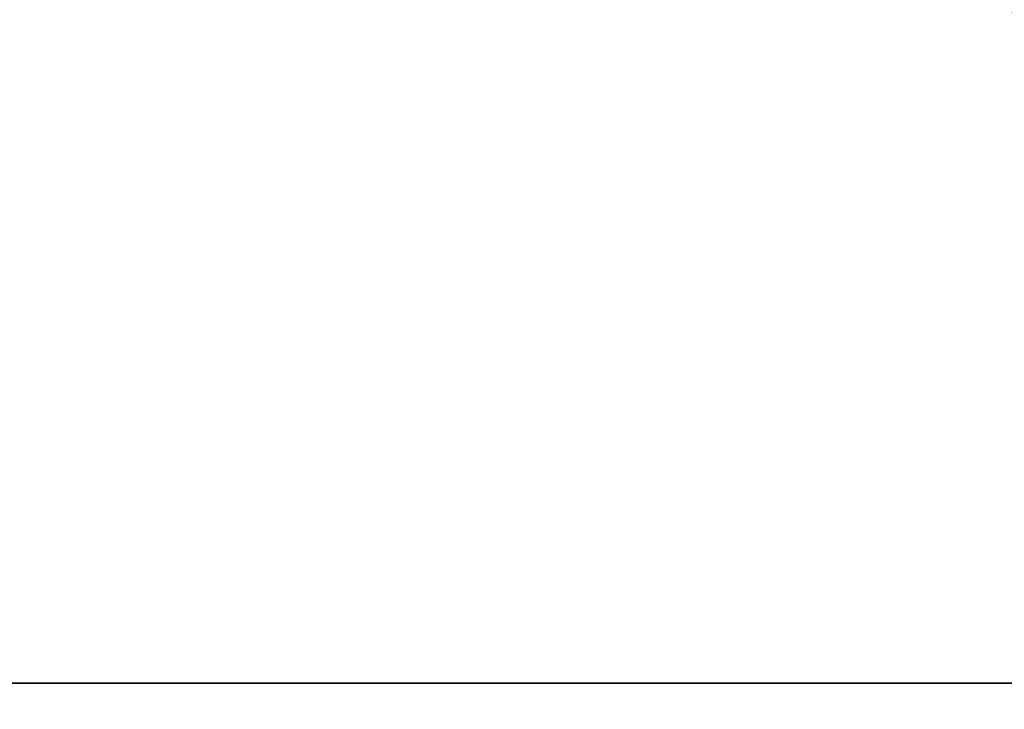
# Model space of a CAD drawing. Header units: millimetres. Extents: x -10 to 413, y -827 to 10.
# Tile 23 of 48: x 233.25 to 241.66, y -798.22 to -792.34. Entities that reach past the tile are written whole.
import ezdxf

# ---------------------------------------------------------------- set-up
doc = ezdxf.new("R2010")
doc.units = ezdxf.units.MM
doc.header["$MEASUREMENT"] = 0
doc.layers.add('0 Misc', color=7, linetype='Continuous', lineweight=35)
doc.layers.add('5 Hatches', color=7, linetype='Continuous', lineweight=35)

msp = doc.modelspace()

# ---------------------------------------------------------------- linework, layer by layer
at = {"layer": '0 Misc', "color": 160, "linetype": 'Continuous', "lineweight": 25}
for p, q in [((4, -798, 12.7768), (396, -798, 12.7768)), ((396, -798, 695.2768), (4, -798, 695.2768))]:
    msp.add_line(p, q, dxfattribs=at).dxf.unprotected_set("ltscale", 0)
at = {"layer": '0 Misc', "color": 7, "lineweight": 25}
for points in [[(399, -799, 698.2768), (16.9877, -781.1564, 698.2768), (17, -781, 698.2768)], [(399, -799, 698.2768), (17, -781, 698.2768), (383.2929, -781.7071, 698.2768)], [(399, -799, 698.2768), (16.891, -781.454, 698.2768), (16.9877, -781.1564, 698.2768)], [(399, -799, 698.2768), (16.7071, -781.7071, 698.2768), (16.891, -781.454, 698.2768)], [(399, -799, 698.2768), (16.454, -781.891, 698.2768), (16.7071, -781.7071, 698.2768)], [(399, -799, 698.2768), (16.1564, -781.9877, 698.2768), (16.454, -781.891, 698.2768)], [(1, -799, 698.2768), (2, -782, 698.2768), (399, -799, 698.2768)], [(399, -799, 698.2768), (2, -782, 698.2768), (16, -782, 698.2768)], [(399, -799, 698.2768), (16, -782, 698.2768), (16.1564, -781.9877, 698.2768)]]:
    msp.add_3dface(points, dxfattribs=at)
at = {"layer": '0 Misc', "color": 164, "lineweight": 25}
for points, invisible_edges in [([(4, -798, 12.7768), (396, -784, 12.7768), (396, -798, 12.7768)], 1), ([(4, -798, 12.7768), (4, -784, 12.7768), (396, -784, 12.7768)], 12), ([(4, -798, 12.7768), (396, -798.3828, 12.8529), (4, -798.3828, 12.8529)], 1), ([(4, -798, 12.7768), (396, -798, 12.7768), (396, -798.3828, 12.8529)], 12)]:
    msp.add_3dface(points, dxfattribs=dict(at, invisible_edges=invisible_edges))
at = {"layer": '0 Misc', "color": 5, "lineweight": 25}
for points, invisible_edges in [([(396, -798, 695.2768), (4, -784, 695.2768), (4, -798, 695.2768)], 1), ([(396, -798, 695.2768), (396, -784, 695.2768), (4, -784, 695.2768)], 12), ([(396, -798, 695.2768), (4, -798.3828, 695.2007), (396, -798.3828, 695.2007)], 1), ([(396, -798, 695.2768), (4, -798, 695.2768), (4, -798.3828, 695.2007)], 12)]:
    msp.add_3dface(points, dxfattribs=dict(at, invisible_edges=invisible_edges))
at = {"layer": '5 Hatches', "color": 7, "lineweight": 25}
for points, invisible_edges in [([(399, -799, 720.2768), (1, -1, 720.2768), (1, -799, 720.2768)], 1), ([(399, -799, 720.2768), (399, -1, 720.2768), (1, -1, 720.2768)], 12)]:
    msp.add_3dface(points, dxfattribs=dict(at, invisible_edges=invisible_edges))

doc.saveas('drawing.dxf')
